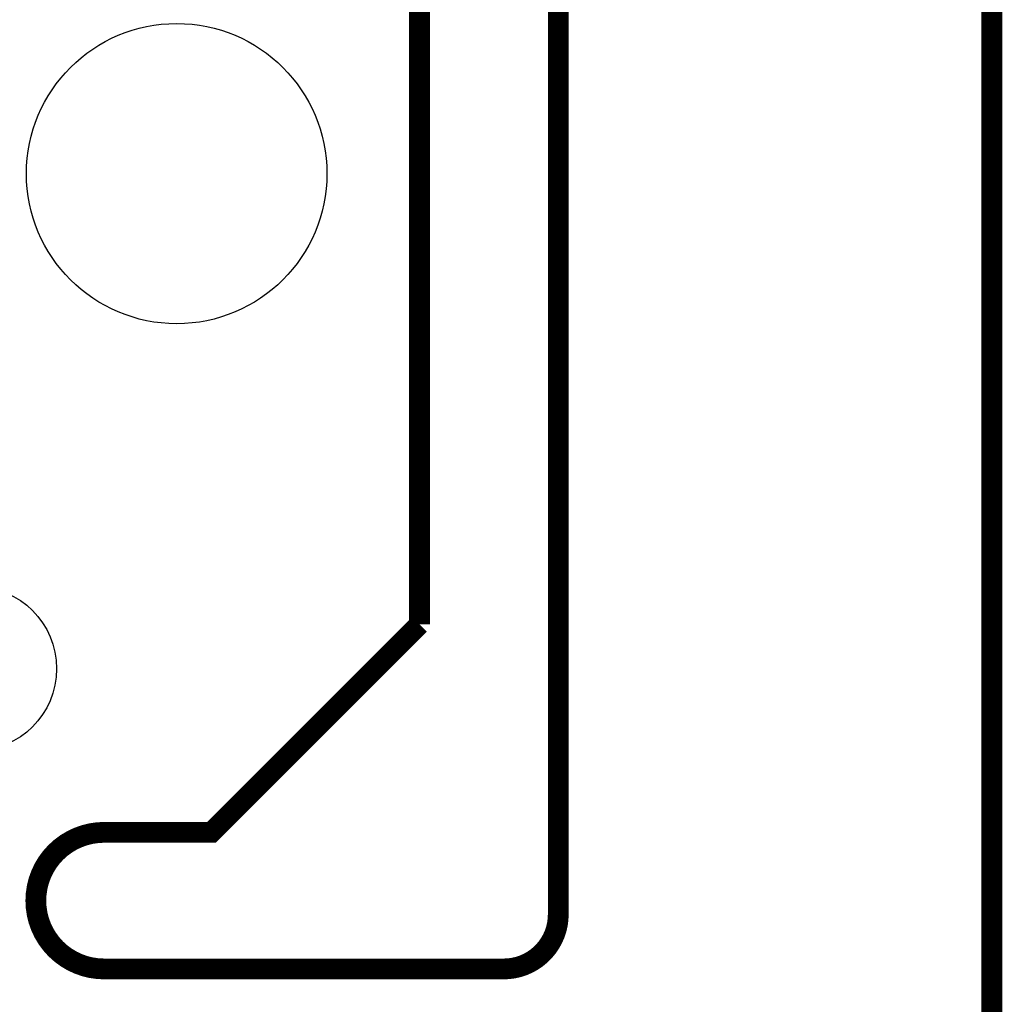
# Model space of a CAD drawing. Extents: x -1.3 to 24.2, y -3.9 to 39.2.
# Tile 27 of 31: x 17 to 24.2, y 24.1 to 31.4. Entities that reach past the tile are written whole.
import ezdxf

# ---------------------------------------------------------------- set-up
doc = ezdxf.new("R2010")
doc.units = 0
doc.layers.get('0').update_dxf_attribs({"linetype": 'CONTINUOUS'})
doc.layers.add('PIR_4_CLICK_V100_GKO', color=5, linetype='CONTINUOUS')
doc.layers.add('PIR_4_CLICK_V100_GTS', color=12, linetype='CONTINUOUS')

# ---------------------------------------------------------------- blocks, each defined once
blk = doc.blocks.new('ROUND_6')
blk.add_circle((0, 0), 1.0998)
blk = doc.blocks.new('ROUND_36')
blk.add_circle((0, 0), 0.602)

msp = doc.modelspace()

# ---------------------------------------------------------------- linework, layer by layer
at = {"layer": 'PIR_4_CLICK_V100_GKO', "const_width": 0.1524}
for points in [[(20.955, 24.80056), (20.955, 39.116), (21.844, 39.116)], [(19.939, 26.924), (19.939, 37.973)], [(24.13, -1.27), (24.13, 36.83)], [(17.63014, 25.4), (18.415, 25.4), (19.939, 26.924)], [(17.63014, 24.39924), (20.55622, 24.39924)]]:
    msp.add_lwpolyline(points, dxfattribs=at)
for points in [[(17.63014, 25.4, 1), (17.63014, 24.39924)], [(20.55622, 24.39924, 0.4160804), (20.955, 24.80056)]]:
    msp.add_lwpolyline(points, format="xyb", dxfattribs=at)

# ---------------------------------------------------------------- block references
at = {"layer": 'PIR_4_CLICK_V100_GTS'}
for name, p in [('ROUND_6', (18.161, 30.226)), ('ROUND_36', (16.68018, 26.59888))]:
    msp.add_blockref(name, p, dxfattribs=at)

doc.saveas('drawing.dxf')
